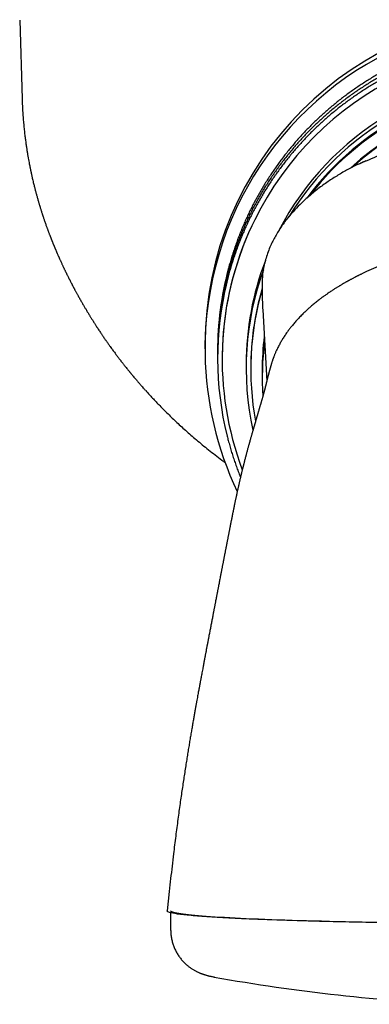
# Model space of a CAD drawing. Header units: millimetres. Extents: x 8 to 785, y 12 to 916.
# Tile 1 of 46: x 304 to 319, y 408 to 451. Entities that reach past the tile are written whole.
import ezdxf

# ---------------------------------------------------------------- set-up
doc = ezdxf.new("R2010")
doc.units = ezdxf.units.MM

msp = doc.modelspace()

# ---------------------------------------------------------------- linework, layer by layer
at = {"color": 7, "linetype": 'Continuous', "lineweight": 30}
for p, q in [((303.532, 451.437), (303.635, 448.004)), ((303.635, 448.004), (303.637, 447.992)), ((317.594, 439.87), (317.615, 439.882)), ((314.156, 438.773), (314.328, 435.654)), ((311.631, 437.258), (311.631, 437.066)), ((312.181, 436.982), (312.181, 436.958)), ((312.181, 436.825), (312.181, 436.801)), ((312.181, 436.668), (312.181, 436.644)), ((312.381, 436.63), (312.381, 436.623)), ((313.431, 436.403), (313.431, 436.228)), ((313.631, 436.228), (313.631, 436.176)), ((314.131, 436.124), (314.131, 435.785)), ((310.069, 413.352), (309.981, 412.498)), ((310.069, 413.352), (310.069, 413.352)), ((310.131, 412.421), (310.131, 411.671)), ((312.035, 409.609), (312.033, 409.609))]:
    msp.add_line(p, q, dxfattribs=at)
at = {"color": 7, "linetype": 'Continuous', "lineweight": 30, "flags": 128}
msp.add_lwpolyline([(318.867, 411.999), (318.497, 412.006), (318.131, 412.013), (317.771, 412.02), (317.417, 412.028), (317.069, 412.036), (316.727, 412.045), (316.391, 412.053), (316.062, 412.062), (315.74, 412.072), (315.425, 412.081), (315.118, 412.091), (314.818, 412.101), (314.525, 412.112), (314.241, 412.123), (313.965, 412.134), (313.697, 412.145), (313.438, 412.156), (313.187, 412.168), (312.945, 412.18), (312.713, 412.192), (312.489, 412.205), (312.275, 412.217), (312.07, 412.23), (311.875, 412.243), (311.69, 412.256), (311.515, 412.269), (311.349, 412.283), (311.194, 412.296), (311.049, 412.31), (310.914, 412.324), (310.79, 412.338), (310.677, 412.352), (310.573, 412.366), (310.481, 412.38), (310.399, 412.395), (310.328, 412.409), (310.268, 412.423), (310.219, 412.438), (310.181, 412.452), (310.153, 412.467), (310.137, 412.482), (310.131, 412.496)], dxfattribs=at)
at = {"color": 7, "linetype": 'Continuous', "lineweight": 30}
for centre, radius, start, end in [((326.131, 437.251), 14.5, 0.0279, 179.9721), ((326.13, 437.062), 14.498, 334.5678, 180.8481), ((326.132, 436.622), 13.751, 28.0873, 179.9665), ((326.131, 436.393), 12.703, 26.0504, 152.5526), ((326.13, 436.219), 12.701, 90.8567, 148.5312), ((326.13, 436.218), 12.502, 90.8581, 143.4432), ((326.131, 436.164), 12.504, 37.4104, 142.5754), ((326.131, 436.146), 12.005, 47.2004, 132.66), ((326.131, 436.111), 12.005, 47.8254, 132.1091), ((326.115, 436.623), 13.734, 154.8675, 200.6184), ((325.027, 426.73), 15.11, 101.9761, 115.653), ((326.117, 436.403), 12.685, 159.0645, 179.9997), ((326.115, 436.982), 13.933, 165.2144, 179.9999), ((326.115, 436.825), 13.933, 165.2144, 179.9999), ((326.116, 436.228), 12.685, 160.164, 192.3742), ((326.115, 436.958), 13.933, 166.157, 180.2726), ((326.115, 436.668), 13.933, 165.2144, 179.9999), ((326.115, 436.801), 13.933, 166.157, 180.2726), ((326.115, 436.644), 13.933, 166.1569, 194.0638), ((326.117, 436.228), 12.485, 163.839, 179.9998), ((326.116, 436.176), 12.485, 163.8189, 190.4921), ((326.117, 436.159), 11.985, 173.0298, 180.0834), ((326.117, 436.124), 11.985, 173.0311, 180), ((326.117, 435.785), 11.985, 172.4955, 183.7775), ((326.115, 437.066), 14.484, 180.8647, 205.4853), ((326.131, 487.914), 79.564, 259.7934, 267.68097)]:
    msp.add_arc(centre, radius, start, end, dxfattribs=at)
for points, knots in [([(339.643, 440.446), (339.633, 440.487), (339.603, 440.604), (339.55, 440.796), (339.483, 441.023), (339.413, 441.249), (339.338, 441.473), (339.26, 441.697), (339.178, 441.919), (339.093, 442.14), (339.003, 442.359), (338.91, 442.576), (338.813, 442.792), (338.713, 443.006), (338.608, 443.219), (338.501, 443.43), (338.389, 443.639), (338.275, 443.846), (338.156, 444.051), (338.035, 444.254), (337.909, 444.455), (337.781, 444.653), (337.649, 444.85), (337.513, 445.044), (337.375, 445.236), (337.233, 445.425), (337.088, 445.613), (336.94, 445.797), (336.789, 445.979), (336.634, 446.159), (336.477, 446.336), (336.317, 446.51), (336.153, 446.681), (335.987, 446.85), (335.818, 447.016), (335.646, 447.178), (335.472, 447.338), (335.295, 447.495), (335.115, 447.649), (334.932, 447.8), (334.747, 447.948), (334.56, 448.092), (334.37, 448.234), (334.178, 448.372), (333.983, 448.507), (333.786, 448.638), (333.587, 448.767), (333.386, 448.891), (333.183, 449.013), (332.977, 449.131), (332.77, 449.245), (332.561, 449.356), (332.35, 449.463), (332.137, 449.567), (331.922, 449.667), (331.706, 449.763), (331.488, 449.856), (331.269, 449.945), (331.048, 450.03), (330.825, 450.112), (330.602, 450.189), (330.377, 450.263), (330.151, 450.334), (329.923, 450.4), (329.695, 450.462), (329.465, 450.521), (329.235, 450.575), (329.004, 450.626), (328.772, 450.673), (328.539, 450.716), (328.305, 450.754), (328.071, 450.789), (327.836, 450.82), (327.601, 450.847), (327.365, 450.87), (327.129, 450.889), (326.893, 450.904), (326.656, 450.915), (326.419, 450.922), (326.183, 450.925), (325.946, 450.923), (325.709, 450.918), (325.472, 450.909), (325.236, 450.896), (325, 450.879), (324.764, 450.858), (324.529, 450.832), (324.294, 450.803), (324.059, 450.77), (323.825, 450.733), (323.592, 450.692), (323.36, 450.647), (323.128, 450.598), (322.897, 450.545), (322.667, 450.488), (322.438, 450.427), (322.21, 450.363), (321.984, 450.294), (321.758, 450.222), (321.534, 450.146), (321.311, 450.066), (321.09, 449.982), (320.87, 449.895), (320.651, 449.804), (320.434, 449.709), (320.219, 449.611), (320.005, 449.508), (319.793, 449.403), (319.583, 449.293), (319.375, 449.181), (319.169, 449.064), (318.965, 448.944), (318.763, 448.821), (318.563, 448.694), (318.365, 448.564), (318.169, 448.431), (317.976, 448.294), (317.785, 448.154), (317.596, 448.011), (317.41, 447.865), (317.227, 447.715), (317.046, 447.562), (316.867, 447.407), (316.692, 447.248), (316.519, 447.087), (316.348, 446.922), (316.181, 446.755), (316.016, 446.584), (315.855, 446.411), (315.696, 446.236), (315.541, 446.057), (315.388, 445.876), (315.238, 445.693), (315.092, 445.507), (314.949, 445.318), (314.809, 445.127), (314.672, 444.934), (314.539, 444.739), (314.409, 444.541), (314.282, 444.341), (314.159, 444.139), (314.039, 443.935), (313.923, 443.729), (313.81, 443.521), (313.7, 443.311), (313.595, 443.099), (313.493, 442.885), (313.394, 442.67), (313.3, 442.453), (313.208, 442.235), (313.121, 442.015), (313.038, 441.793), (312.958, 441.57), (312.882, 441.346), (312.809, 441.121), (312.741, 440.894), (312.686, 440.7), (312.654, 440.581), (312.643, 440.538)], [0, 0, 0, 0, 0.003412, 0.00986, 0.016307, 0.022755, 0.029203, 0.035651, 0.042098, 0.048546, 0.054994, 0.061442, 0.067889, 0.074337, 0.080785, 0.087233, 0.093681, 0.100128, 0.106576, 0.113024, 0.119472, 0.12592, 0.132367, 0.138815, 0.145263, 0.151711, 0.158159, 0.164606, 0.171054, 0.177502, 0.18395, 0.190398, 0.196845, 0.203293, 0.209741, 0.216189, 0.222637, 0.229085, 0.235533, 0.24198, 0.248428, 0.254876, 0.261324, 0.267772, 0.27422, 0.280668, 0.287115, 0.293563, 0.300011, 0.306459, 0.312907, 0.319355, 0.325803, 0.332251, 0.338699, 0.345147, 0.351594, 0.358042, 0.36449, 0.370938, 0.377386, 0.383834, 0.390282, 0.39673, 0.403178, 0.409626, 0.416074, 0.422522, 0.428969, 0.435417, 0.441865, 0.448313, 0.454761, 0.461209, 0.467657, 0.474105, 0.480553, 0.487001, 0.493449, 0.499897, 0.506345, 0.512793, 0.519241, 0.525689, 0.532137, 0.538585, 0.545032, 0.55148, 0.557928, 0.564376, 0.570824, 0.577272, 0.58372, 0.590168, 0.596616, 0.603064, 0.609512, 0.61596, 0.622408, 0.628856, 0.635304, 0.641751, 0.648199, 0.654647, 0.661095, 0.667543, 0.673991, 0.680439, 0.686887, 0.693335, 0.699783, 0.706231, 0.712678, 0.719126, 0.725574, 0.732022, 0.73847, 0.744918, 0.751366, 0.757814, 0.764261, 0.770709, 0.777157, 0.783605, 0.790053, 0.796501, 0.802949, 0.809396, 0.815844, 0.822292, 0.82874, 0.835188, 0.841636, 0.848083, 0.854531, 0.860979, 0.867427, 0.873875, 0.880323, 0.88677, 0.893218, 0.899666, 0.906114, 0.912562, 0.919009, 0.925457, 0.931905, 0.938353, 0.9448, 0.951248, 0.957696, 0.964144, 0.970592, 0.977039, 0.983487, 0.989935, 0.996383, 1, 1, 1, 1]), ([(339.643, 440.289), (339.633, 440.33), (339.603, 440.446), (339.55, 440.639), (339.483, 440.866), (339.413, 441.092), (339.338, 441.316), (339.26, 441.54), (339.178, 441.762), (339.093, 441.982), (339.003, 442.202), (338.91, 442.419), (338.813, 442.635), (338.713, 442.849), (338.608, 443.062), (338.501, 443.273), (338.389, 443.482), (338.275, 443.689), (338.156, 443.894), (338.035, 444.097), (337.909, 444.297), (337.781, 444.496), (337.649, 444.693), (337.513, 444.887), (337.375, 445.079), (337.233, 445.268), (337.088, 445.456), (336.94, 445.64), (336.789, 445.822), (336.634, 446.002), (336.477, 446.179), (336.317, 446.353), (336.153, 446.524), (335.987, 446.693), (335.818, 446.859), (335.646, 447.021), (335.472, 447.181), (335.295, 447.338), (335.115, 447.492), (334.932, 447.643), (334.747, 447.791), (334.56, 447.935), (334.37, 448.077), (334.178, 448.215), (333.983, 448.35), (333.786, 448.481), (333.587, 448.609), (333.386, 448.734), (333.183, 448.856), (332.977, 448.973), (332.77, 449.088), (332.561, 449.199), (332.35, 449.306), (332.137, 449.41), (331.922, 449.51), (331.706, 449.606), (331.488, 449.699), (331.269, 449.788), (331.048, 449.873), (330.825, 449.955), (330.602, 450.032), (330.377, 450.106), (330.151, 450.176), (329.923, 450.243), (329.695, 450.305), (329.465, 450.364), (329.235, 450.418), (329.004, 450.469), (328.772, 450.516), (328.539, 450.559), (328.305, 450.597), (328.071, 450.632), (327.836, 450.663), (327.601, 450.69), (327.365, 450.713), (327.129, 450.732), (326.893, 450.747), (326.656, 450.758), (326.419, 450.765), (326.183, 450.768), (325.946, 450.766), (325.709, 450.761), (325.472, 450.752), (325.236, 450.739), (325, 450.722), (324.764, 450.701), (324.529, 450.675), (324.294, 450.646), (324.059, 450.613), (323.825, 450.576), (323.592, 450.535), (323.36, 450.49), (323.128, 450.441), (322.897, 450.388), (322.667, 450.331), (322.438, 450.27), (322.21, 450.206), (321.984, 450.137), (321.758, 450.065), (321.534, 449.989), (321.311, 449.909), (321.09, 449.825), (320.87, 449.738), (320.651, 449.647), (320.434, 449.552), (320.219, 449.453), (320.005, 449.351), (319.793, 449.246), (319.583, 449.136), (319.375, 449.023), (319.169, 448.907), (318.965, 448.787), (318.763, 448.664), (318.563, 448.537), (318.365, 448.407), (318.169, 448.274), (317.976, 448.137), (317.785, 447.997), (317.596, 447.854), (317.41, 447.707), (317.227, 447.558), (317.046, 447.405), (316.867, 447.25), (316.692, 447.091), (316.519, 446.929), (316.348, 446.765), (316.181, 446.598), (316.016, 446.427), (315.855, 446.254), (315.696, 446.079), (315.541, 445.9), (315.388, 445.719), (315.238, 445.536), (315.092, 445.35), (314.949, 445.161), (314.809, 444.97), (314.672, 444.777), (314.539, 444.582), (314.409, 444.384), (314.282, 444.184), (314.159, 443.982), (314.039, 443.778), (313.923, 443.572), (313.81, 443.363), (313.7, 443.154), (313.595, 442.942), (313.493, 442.728), (313.394, 442.513), (313.3, 442.296), (313.208, 442.078), (313.121, 441.858), (313.038, 441.636), (312.958, 441.413), (312.882, 441.189), (312.809, 440.964), (312.741, 440.737), (312.686, 440.543), (312.654, 440.424), (312.643, 440.381)], [0, 0, 0, 0, 0.003412, 0.00986, 0.016307, 0.022755, 0.029203, 0.035651, 0.042098, 0.048546, 0.054994, 0.061442, 0.067889, 0.074337, 0.080785, 0.087233, 0.093681, 0.100128, 0.106576, 0.113024, 0.119472, 0.12592, 0.132367, 0.138815, 0.145263, 0.151711, 0.158159, 0.164606, 0.171054, 0.177502, 0.18395, 0.190398, 0.196845, 0.203293, 0.209741, 0.216189, 0.222637, 0.229085, 0.235533, 0.24198, 0.248428, 0.254876, 0.261324, 0.267772, 0.27422, 0.280668, 0.287115, 0.293563, 0.300011, 0.306459, 0.312907, 0.319355, 0.325803, 0.332251, 0.338699, 0.345147, 0.351594, 0.358042, 0.36449, 0.370938, 0.377386, 0.383834, 0.390282, 0.39673, 0.403178, 0.409626, 0.416074, 0.422522, 0.428969, 0.435417, 0.441865, 0.448313, 0.454761, 0.461209, 0.467657, 0.474105, 0.480553, 0.487001, 0.493449, 0.499897, 0.506345, 0.512793, 0.519241, 0.525689, 0.532137, 0.538585, 0.545032, 0.55148, 0.557928, 0.564376, 0.570824, 0.577272, 0.58372, 0.590168, 0.596616, 0.603064, 0.609512, 0.61596, 0.622408, 0.628856, 0.635304, 0.641751, 0.648199, 0.654647, 0.661095, 0.667543, 0.673991, 0.680439, 0.686887, 0.693335, 0.699783, 0.706231, 0.712678, 0.719126, 0.725574, 0.732022, 0.73847, 0.744918, 0.751366, 0.757814, 0.764261, 0.770709, 0.777157, 0.783605, 0.790053, 0.796501, 0.802949, 0.809396, 0.815844, 0.822292, 0.82874, 0.835188, 0.841636, 0.848083, 0.854531, 0.860979, 0.867427, 0.873875, 0.880323, 0.88677, 0.893218, 0.899666, 0.906114, 0.912562, 0.919009, 0.925457, 0.931905, 0.938353, 0.9448, 0.951248, 0.957696, 0.964144, 0.970592, 0.977039, 0.983487, 0.989935, 0.996383, 1, 1, 1, 1]), ([(339.643, 440.132), (339.633, 440.173), (339.603, 440.289), (339.55, 440.482), (339.483, 440.709), (339.413, 440.935), (339.338, 441.159), (339.26, 441.383), (339.178, 441.605), (339.093, 441.825), (339.003, 442.045), (338.91, 442.262), (338.813, 442.478), (338.713, 442.692), (338.608, 442.905), (338.501, 443.116), (338.389, 443.325), (338.275, 443.532), (338.156, 443.737), (338.035, 443.94), (337.909, 444.14), (337.781, 444.339), (337.649, 444.536), (337.513, 444.73), (337.375, 444.922), (337.233, 445.111), (337.088, 445.298), (336.94, 445.483), (336.789, 445.665), (336.634, 445.845), (336.477, 446.022), (336.317, 446.196), (336.153, 446.367), (335.987, 446.536), (335.818, 446.701), (335.646, 446.864), (335.472, 447.024), (335.295, 447.181), (335.115, 447.335), (334.932, 447.486), (334.747, 447.634), (334.56, 447.778), (334.37, 447.92), (334.178, 448.058), (333.983, 448.193), (333.786, 448.324), (333.587, 448.452), (333.386, 448.577), (333.183, 448.699), (332.977, 448.816), (332.77, 448.931), (332.561, 449.042), (332.35, 449.149), (332.137, 449.253), (331.922, 449.353), (331.706, 449.449), (331.488, 449.542), (331.269, 449.631), (331.048, 449.716), (330.825, 449.798), (330.602, 449.875), (330.377, 449.949), (330.151, 450.019), (329.923, 450.086), (329.695, 450.148), (329.465, 450.207), (329.235, 450.261), (329.004, 450.312), (328.772, 450.359), (328.539, 450.401), (328.305, 450.44), (328.071, 450.475), (327.836, 450.506), (327.601, 450.533), (327.365, 450.556), (327.129, 450.575), (326.893, 450.59), (326.656, 450.601), (326.419, 450.608), (326.183, 450.611), (325.946, 450.609), (325.709, 450.604), (325.472, 450.595), (325.236, 450.582), (325, 450.565), (324.764, 450.543), (324.529, 450.518), (324.294, 450.489), (324.059, 450.456), (323.825, 450.419), (323.592, 450.378), (323.36, 450.333), (323.128, 450.284), (322.897, 450.231), (322.667, 450.174), (322.438, 450.113), (322.21, 450.049), (321.984, 449.98), (321.758, 449.908), (321.534, 449.832), (321.311, 449.752), (321.09, 449.668), (320.87, 449.581), (320.651, 449.49), (320.434, 449.395), (320.219, 449.296), (320.005, 449.194), (319.793, 449.089), (319.583, 448.979), (319.375, 448.866), (319.169, 448.75), (318.965, 448.63), (318.763, 448.507), (318.563, 448.38), (318.365, 448.25), (318.169, 448.117), (317.976, 447.98), (317.785, 447.84), (317.596, 447.697), (317.41, 447.55), (317.227, 447.401), (317.046, 447.248), (316.867, 447.093), (316.692, 446.934), (316.519, 446.772), (316.348, 446.608), (316.181, 446.44), (316.016, 446.27), (315.855, 446.097), (315.696, 445.922), (315.541, 445.743), (315.388, 445.562), (315.238, 445.379), (315.092, 445.193), (314.949, 445.004), (314.809, 444.813), (314.672, 444.62), (314.539, 444.425), (314.409, 444.227), (314.282, 444.027), (314.159, 443.825), (314.039, 443.621), (313.923, 443.415), (313.81, 443.206), (313.7, 442.996), (313.595, 442.785), (313.493, 442.571), (313.394, 442.356), (313.3, 442.139), (313.208, 441.921), (313.121, 441.701), (313.038, 441.479), (312.958, 441.256), (312.882, 441.032), (312.809, 440.807), (312.741, 440.58), (312.686, 440.386), (312.654, 440.267), (312.643, 440.224)], [0, 0, 0, 0, 0.003412, 0.00986, 0.016307, 0.022755, 0.029203, 0.035651, 0.042098, 0.048546, 0.054994, 0.061442, 0.067889, 0.074337, 0.080785, 0.087233, 0.093681, 0.100128, 0.106576, 0.113024, 0.119472, 0.12592, 0.132367, 0.138815, 0.145263, 0.151711, 0.158159, 0.164606, 0.171054, 0.177502, 0.18395, 0.190398, 0.196845, 0.203293, 0.209741, 0.216189, 0.222637, 0.229085, 0.235533, 0.24198, 0.248428, 0.254876, 0.261324, 0.267772, 0.27422, 0.280668, 0.287115, 0.293563, 0.300011, 0.306459, 0.312907, 0.319355, 0.325803, 0.332251, 0.338699, 0.345147, 0.351594, 0.358042, 0.36449, 0.370938, 0.377386, 0.383834, 0.390282, 0.39673, 0.403178, 0.409626, 0.416074, 0.422522, 0.428969, 0.435417, 0.441865, 0.448313, 0.454761, 0.461209, 0.467657, 0.474105, 0.480553, 0.487001, 0.493449, 0.499897, 0.506345, 0.512793, 0.519241, 0.525689, 0.532137, 0.538585, 0.545032, 0.55148, 0.557928, 0.564376, 0.570824, 0.577272, 0.58372, 0.590168, 0.596616, 0.603064, 0.609512, 0.61596, 0.622408, 0.628856, 0.635304, 0.641751, 0.648199, 0.654647, 0.661095, 0.667543, 0.673991, 0.680439, 0.686887, 0.693335, 0.699783, 0.706231, 0.712678, 0.719126, 0.725574, 0.732022, 0.73847, 0.744918, 0.751366, 0.757814, 0.764261, 0.770709, 0.777157, 0.783605, 0.790053, 0.796501, 0.802949, 0.809396, 0.815844, 0.822292, 0.82874, 0.835188, 0.841636, 0.848083, 0.854531, 0.860979, 0.867427, 0.873875, 0.880323, 0.88677, 0.893218, 0.899666, 0.906114, 0.912562, 0.919009, 0.925457, 0.931905, 0.938353, 0.9448, 0.951248, 0.957696, 0.964144, 0.970592, 0.977039, 0.983487, 0.989935, 0.996383, 1, 1, 1, 1]), ([(303.636, 447.994), (303.64, 447.894), (303.647, 447.699), (303.663, 447.414), (303.683, 447.145), (303.705, 446.889), (303.729, 446.649), (303.754, 446.428), (303.78, 446.225), (303.805, 446.04), (303.83, 445.868), (303.855, 445.709), (303.88, 445.558), (303.905, 445.416), (303.929, 445.284), (303.95, 445.17), (303.969, 445.072), (303.985, 444.993), (303.997, 444.933), (304.006, 444.889), (304.013, 444.857), (304.018, 444.832), (304.023, 444.812), (304.028, 444.789), (304.034, 444.76), (304.042, 444.721), (304.053, 444.67), (304.068, 444.607), (304.085, 444.529), (304.106, 444.441), (304.127, 444.351), (304.148, 444.265), (304.168, 444.184), (304.187, 444.109), (304.205, 444.038), (304.224, 443.967), (304.242, 443.896), (304.261, 443.826), (304.28, 443.759), (304.298, 443.692), (304.319, 443.619), (304.339, 443.551), (304.357, 443.489), (304.371, 443.438), (304.384, 443.395), (304.395, 443.358), (304.407, 443.32), (304.422, 443.27), (304.44, 443.211), (304.46, 443.147), (304.48, 443.084), (304.499, 443.023), (304.517, 442.967), (304.533, 442.919), (304.547, 442.878), (304.561, 442.836), (304.577, 442.787), (304.596, 442.73), (304.619, 442.664), (304.643, 442.593), (304.669, 442.52), (304.692, 442.454), (304.713, 442.396), (304.731, 442.345), (304.749, 442.298), (304.765, 442.254), (304.782, 442.209), (304.799, 442.164), (304.817, 442.116), (304.835, 442.068), (304.851, 442.026), (304.864, 441.992), (304.874, 441.968), (304.882, 441.946), (304.892, 441.921), (304.904, 441.89), (304.917, 441.855), (304.931, 441.822), (304.943, 441.79), (304.955, 441.76), (304.968, 441.728), (304.981, 441.697), (304.992, 441.67), (305.001, 441.648), (305.01, 441.626), (305.021, 441.6), (305.033, 441.569), (305.045, 441.539), (305.056, 441.514), (305.066, 441.489), (305.078, 441.462), (305.091, 441.431), (305.105, 441.397), (305.119, 441.365), (305.131, 441.336), (305.142, 441.31), (305.154, 441.282), (305.168, 441.25), (305.186, 441.21), (305.204, 441.168), (305.222, 441.127), (305.237, 441.093), (305.253, 441.058), (305.27, 441.019), (305.289, 440.976), (305.314, 440.922), (305.341, 440.863), (305.367, 440.805), (305.39, 440.754), (305.412, 440.707), (305.433, 440.664), (305.452, 440.623), (305.471, 440.582), (305.493, 440.538), (305.515, 440.492), (305.535, 440.449), (305.554, 440.41), (305.572, 440.374), (305.59, 440.336), (305.611, 440.295), (305.634, 440.248), (305.658, 440.199), (305.681, 440.153), (305.7, 440.116), (305.717, 440.083), (305.732, 440.053), (305.75, 440.019), (305.77, 439.98), (305.789, 439.942), (305.806, 439.91), (305.82, 439.883), (305.834, 439.855), (305.851, 439.823), (305.87, 439.787), (305.888, 439.754), (305.903, 439.725), (305.916, 439.701), (305.928, 439.679), (305.942, 439.652), (305.96, 439.618), (305.983, 439.577), (306.005, 439.536), (306.03, 439.49), (306.058, 439.439), (306.091, 439.38), (306.128, 439.314), (306.167, 439.245), (306.206, 439.175), (306.244, 439.11), (306.28, 439.047), (306.315, 438.986), (306.349, 438.928), (306.383, 438.87), (306.416, 438.814), (306.451, 438.755), (306.485, 438.698), (306.518, 438.643), (306.547, 438.597), (306.571, 438.557), (306.593, 438.521), (306.616, 438.482), (306.645, 438.437), (306.676, 438.386), (306.708, 438.335), (306.737, 438.289), (306.763, 438.247), (306.788, 438.208), (306.814, 438.167), (306.843, 438.122), (306.877, 438.068), (306.919, 438.003), (306.966, 437.932), (307.014, 437.859), (307.059, 437.791), (307.1, 437.73), (307.137, 437.674), (307.175, 437.618), (307.215, 437.559), (307.255, 437.501), (307.292, 437.448), (307.328, 437.397), (307.364, 437.344), (307.403, 437.29), (307.442, 437.234), (307.49, 437.168), (307.541, 437.097), (307.594, 437.025), (307.645, 436.955), (307.693, 436.89), (307.738, 436.829), (307.779, 436.774), (307.821, 436.719), (307.862, 436.665), (307.9, 436.616), (307.932, 436.574), (307.958, 436.54), (307.983, 436.509), (308.008, 436.475), (308.037, 436.438), (308.072, 436.394), (308.113, 436.342), (308.16, 436.282), (308.205, 436.226), (308.245, 436.176), (308.279, 436.134), (308.31, 436.096), (308.336, 436.065), (308.355, 436.042), (308.37, 436.022), (308.387, 436.002), (308.408, 435.977), (308.433, 435.946), (308.463, 435.911), (308.503, 435.863), (308.551, 435.805), (308.605, 435.741), (308.655, 435.683), (308.7, 435.63), (308.742, 435.582), (308.782, 435.535), (308.828, 435.483), (308.861, 435.445), (308.878, 435.426)], [0, 0, 0, 0, 0.019244, 0.037562, 0.054949, 0.071399, 0.086907, 0.101469, 0.11433, 0.126343, 0.137507, 0.14782, 0.157281, 0.166995, 0.175605, 0.183109, 0.189507, 0.194797, 0.198528, 0.201406, 0.203429, 0.204877, 0.206253, 0.207482, 0.209393, 0.212017, 0.215354, 0.219405, 0.22477, 0.230953, 0.237058, 0.242823, 0.248246, 0.253329, 0.25807, 0.262471, 0.267811, 0.272549, 0.276906, 0.281563, 0.286568, 0.291924, 0.295728, 0.299436, 0.302424, 0.304663, 0.307051, 0.310505, 0.315015, 0.319579, 0.324002, 0.328285, 0.332416, 0.335907, 0.338499, 0.341308, 0.344824, 0.349031, 0.35375, 0.35905, 0.364701, 0.36962, 0.37376, 0.377507, 0.380937, 0.384507, 0.387475, 0.390951, 0.394922, 0.398425, 0.402147, 0.404643, 0.406477, 0.407858, 0.409811, 0.412456, 0.41518, 0.418052, 0.420583, 0.422868, 0.42539, 0.428442, 0.430532, 0.432174, 0.433797, 0.436047, 0.43881, 0.441489, 0.443423, 0.445386, 0.447671, 0.450313, 0.453342, 0.456151, 0.458566, 0.460697, 0.463037, 0.465735, 0.46903, 0.473379, 0.476637, 0.479508, 0.482428, 0.48571, 0.489475, 0.493827, 0.49973, 0.504746, 0.508915, 0.512837, 0.516958, 0.51998, 0.523506, 0.527432, 0.53147, 0.535199, 0.538305, 0.541371, 0.544465, 0.547754, 0.55185, 0.556159, 0.560024, 0.563156, 0.565555, 0.568021, 0.570731, 0.574254, 0.577803, 0.580372, 0.582606, 0.584635, 0.587511, 0.59102, 0.594025, 0.596421, 0.598454, 0.600407, 0.602295, 0.605683, 0.609525, 0.613416, 0.617036, 0.621999, 0.627539, 0.633701, 0.6404, 0.647057, 0.653258, 0.65907, 0.664912, 0.670497, 0.675721, 0.681172, 0.686573, 0.692213, 0.697355, 0.701964, 0.705329, 0.708516, 0.711959, 0.716128, 0.721113, 0.725975, 0.73021, 0.733822, 0.737311, 0.741023, 0.744774, 0.749657, 0.755459, 0.762294, 0.768736, 0.774809, 0.780263, 0.784826, 0.789421, 0.794866, 0.800318, 0.804734, 0.808908, 0.813938, 0.818746, 0.823616, 0.82906, 0.836804, 0.84314, 0.849288, 0.856383, 0.861467, 0.866632, 0.871875, 0.877193, 0.88208, 0.886124, 0.889175, 0.892002, 0.895219, 0.898823, 0.902807, 0.908048, 0.913881, 0.920293, 0.924338, 0.928575, 0.932543, 0.935607, 0.93781, 0.939392, 0.941414, 0.943963, 0.947032, 0.950616, 0.954708, 0.961701, 0.96824, 0.974245, 0.979728, 0.9847, 0.989356, 0.994427, 1, 1, 1, 1]), ([(318.324, 445.141), (318.942, 445.41), (320.176, 445.949), (322.136, 446.439), (324.125, 446.736), (326.133, 446.831), (328.14, 446.736), (330.129, 446.438), (332.09, 445.948), (333.324, 445.409), (333.942, 445.139)], [0, 0, 0, 0, 0.125518, 0.250556, 0.375314, 0.499962, 0.624615, 0.749387, 0.874448, 1, 1, 1, 1]), ([(318.324, 445.141), (318.175, 445.066), (317.875, 444.917), (317.439, 444.663), (317.001, 444.382), (316.568, 444.071), (316.16, 443.736), (315.799, 443.401), (315.517, 443.107), (315.299, 442.855), (315.129, 442.639), (314.974, 442.424), (314.833, 442.21), (314.707, 441.998), (314.595, 441.789), (314.488, 441.562), (314.387, 441.313), (314.295, 441.04), (314.209, 440.712), (314.14, 440.326), (314.13, 440.035), (314.125, 439.888)], [0, 0, 0, 0, 0.070339, 0.141519, 0.213526, 0.290666, 0.36715, 0.436588, 0.498849, 0.538594, 0.576968, 0.613991, 0.649689, 0.6841, 0.717266, 0.749241, 0.78968, 0.830523, 0.871882, 0.935088, 1, 1, 1, 1]), ([(318.324, 445.141), (318.378, 445.167), (318.493, 445.223), (318.609, 445.276), (318.671, 445.303)], [0, 0, 0, 0, 0.468241, 1, 1, 1, 1]), ([(318.505, 440.36), (318.493, 440.353), (318.464, 440.34), (318.42, 440.318), (318.377, 440.297), (318.339, 440.278), (318.304, 440.26), (318.275, 440.245), (318.244, 440.229), (318.213, 440.213), (318.179, 440.196), (318.139, 440.175), (318.093, 440.15), (318.043, 440.124), (317.996, 440.098), (317.956, 440.077), (317.925, 440.059), (317.902, 440.047), (317.886, 440.038), (317.87, 440.029), (317.85, 440.018), (317.823, 440.003), (317.785, 439.981), (317.737, 439.953), (317.678, 439.92), (317.636, 439.895), (317.613, 439.881)], [0, 0, 0, 0, 0.04853, 0.107689, 0.156657, 0.195813, 0.227307, 0.256976, 0.285428, 0.322781, 0.361625, 0.407062, 0.459154, 0.520829, 0.575964, 0.624508, 0.668208, 0.684667, 0.700596, 0.716039, 0.734717, 0.760617, 0.803231, 0.857288, 0.922854, 1, 1, 1, 1]), ([(314.125, 439.888), (314.125, 439.798), (314.126, 439.616), (314.132, 439.338), (314.141, 439.056), (314.151, 438.867), (314.156, 438.773)], [0, 0, 0, 0, 0.244919, 0.495113, 0.750549, 1, 1, 1, 1]), ([(317.593, 439.87), (317.58, 439.862), (317.554, 439.846), (317.509, 439.819), (317.456, 439.787), (317.399, 439.752), (317.349, 439.721), (317.301, 439.691), (317.258, 439.663), (317.211, 439.632), (317.155, 439.596), (317.09, 439.552), (317.026, 439.509), (316.966, 439.467), (316.91, 439.428), (316.856, 439.39), (316.807, 439.355), (316.765, 439.324), (316.727, 439.296), (316.688, 439.267), (316.64, 439.231), (316.58, 439.185), (316.509, 439.129), (316.436, 439.07), (316.363, 439.01), (316.295, 438.953), (316.231, 438.897), (316.169, 438.843), (316.111, 438.79), (316.051, 438.735), (315.985, 438.673), (315.911, 438.602), (315.836, 438.527), (315.766, 438.455), (315.701, 438.385), (315.636, 438.314), (315.572, 438.243), (315.51, 438.17), (315.451, 438.1), (315.398, 438.034), (315.352, 437.974), (315.314, 437.925), (315.285, 437.887), (315.261, 437.854), (315.233, 437.815), (315.193, 437.759), (315.145, 437.689), (315.095, 437.614), (315.049, 437.541), (315.006, 437.471), (314.965, 437.401), (314.924, 437.33), (314.882, 437.253), (314.84, 437.174), (314.8, 437.095), (314.765, 437.021), (314.734, 436.954), (314.709, 436.896), (314.686, 436.842), (314.665, 436.79), (314.645, 436.739), (314.629, 436.697), (314.618, 436.668), (314.611, 436.648), (314.603, 436.627), (314.594, 436.601), (314.583, 436.57), (314.571, 436.534), (314.557, 436.492), (314.548, 436.462), (314.543, 436.446)], [0, 0, 0, 0, 0.013282, 0.02454, 0.038737, 0.052231, 0.066019, 0.078317, 0.089165, 0.09922, 0.114468, 0.130725, 0.148534, 0.161694, 0.176165, 0.190189, 0.202264, 0.212551, 0.222057, 0.231238, 0.241835, 0.258754, 0.277082, 0.296452, 0.315477, 0.333147, 0.349844, 0.365844, 0.381758, 0.396471, 0.413949, 0.435451, 0.45655, 0.476512, 0.495422, 0.513566, 0.533286, 0.552063, 0.569912, 0.586819, 0.601645, 0.613806, 0.623304, 0.629487, 0.637982, 0.651497, 0.6695, 0.687519, 0.704532, 0.720539, 0.735542, 0.752113, 0.769253, 0.786991, 0.805186, 0.821829, 0.83642, 0.850261, 0.862163, 0.874501, 0.88795, 0.901572, 0.907605, 0.913405, 0.921273, 0.931753, 0.94486, 0.960601, 0.978981, 1, 1, 1, 1]), ([(314.543, 436.446), (314.541, 436.439), (314.537, 436.426), (314.53, 436.406), (314.525, 436.387), (314.52, 436.371), (314.515, 436.356), (314.512, 436.344), (314.507, 436.328), (314.501, 436.307), (314.494, 436.283), (314.488, 436.263), (314.484, 436.247), (314.479, 436.23), (314.473, 436.211), (314.468, 436.191), (314.462, 436.17), (314.456, 436.15), (314.451, 436.13), (314.445, 436.109), (314.439, 436.088), (314.434, 436.067), (314.427, 436.043), (314.422, 436.022), (314.417, 436.005), (314.414, 435.992), (314.41, 435.98), (314.407, 435.965), (314.403, 435.95), (314.399, 435.934), (314.395, 435.921), (314.393, 435.912), (314.391, 435.904), (314.388, 435.895), (314.385, 435.882), (314.381, 435.867), (314.377, 435.848), (314.371, 435.826), (314.367, 435.81), (314.365, 435.801)], [0, 0, 0, 0, 0.046341, 0.087857, 0.124549, 0.156416, 0.183458, 0.205674, 0.223878, 0.273212, 0.322804, 0.350906, 0.377648, 0.404969, 0.436618, 0.471429, 0.50444, 0.53499, 0.566133, 0.597542, 0.627316, 0.656629, 0.690672, 0.727508, 0.745153, 0.760604, 0.777386, 0.796375, 0.817574, 0.839062, 0.856296, 0.866534, 0.87421, 0.884981, 0.902355, 0.920641, 0.943009, 0.96946, 1, 1, 1, 1]), ([(314.365, 435.801), (314.363, 435.794), (314.359, 435.78), (314.355, 435.761), (314.351, 435.745), (314.348, 435.734), (314.346, 435.725), (314.344, 435.718), (314.342, 435.711), (314.34, 435.702), (314.337, 435.69), (314.334, 435.677), (314.331, 435.665), (314.329, 435.655), (314.327, 435.647), (314.325, 435.639), (314.323, 435.63), (314.32, 435.62), (314.317, 435.607), (314.314, 435.594), (314.311, 435.582), (314.309, 435.572), (314.307, 435.564), (314.305, 435.556), (314.303, 435.548), (314.3, 435.537), (314.297, 435.523), (314.293, 435.506), (314.288, 435.489), (314.284, 435.472), (314.281, 435.457), (314.277, 435.442), (314.273, 435.427), (314.269, 435.412), (314.265, 435.395), (314.261, 435.377), (314.256, 435.359), (314.251, 435.341), (314.247, 435.325), (314.243, 435.307), (314.237, 435.286), (314.231, 435.261), (314.224, 435.235), (314.217, 435.209), (314.21, 435.183), (314.203, 435.155), (314.194, 435.123), (314.185, 435.09), (314.175, 435.056), (314.166, 435.023), (314.158, 434.992), (314.149, 434.961), (314.139, 434.926), (314.129, 434.891), (314.12, 434.86), (314.112, 434.831), (314.102, 434.798), (314.094, 434.769), (314.088, 434.747), (314.084, 434.735), (314.081, 434.724), (314.078, 434.714), (314.075, 434.705), (314.072, 434.693), (314.068, 434.679), (314.064, 434.666), (314.061, 434.654), (314.057, 434.643), (314.051, 434.621), (314.042, 434.59), (314.031, 434.553), (314.02, 434.516), (314.009, 434.477), (313.997, 434.436), (313.984, 434.392), (313.973, 434.353), (313.962, 434.316), (313.952, 434.283), (313.942, 434.25), (313.933, 434.217), (313.924, 434.188), (313.917, 434.161), (313.91, 434.14), (313.904, 434.117), (313.897, 434.093), (313.89, 434.07), (313.882, 434.042), (313.873, 434.01), (313.863, 433.977), (313.855, 433.947), (313.847, 433.923), (313.842, 433.903), (313.837, 433.888), (313.832, 433.869), (313.826, 433.848), (313.82, 433.828), (313.815, 433.809), (313.809, 433.79), (313.803, 433.769), (313.796, 433.746), (313.79, 433.726), (313.784, 433.705), (313.778, 433.685), (313.773, 433.667), (313.769, 433.652), (313.765, 433.639), (313.761, 433.625), (313.757, 433.609), (313.751, 433.591), (313.745, 433.571), (313.739, 433.548), (313.73, 433.518), (313.72, 433.483), (313.709, 433.444), (313.697, 433.405), (313.686, 433.366), (313.674, 433.324), (313.661, 433.279), (313.645, 433.222), (313.627, 433.161), (313.612, 433.106), (313.599, 433.06), (313.589, 433.028), (313.582, 433), (313.574, 432.974), (313.566, 432.944), (313.556, 432.909), (313.544, 432.866), (313.53, 432.816), (313.514, 432.758), (313.497, 432.694), (313.478, 432.626), (313.461, 432.56), (313.445, 432.5), (313.431, 432.449), (313.42, 432.407), (313.41, 432.371), (313.4, 432.331), (313.388, 432.285), (313.372, 432.225), (313.355, 432.159), (313.338, 432.093), (313.325, 432.039), (313.314, 431.996), (313.304, 431.957), (313.294, 431.918), (313.284, 431.876), (313.273, 431.83), (313.26, 431.779), (313.246, 431.724), (313.234, 431.672), (313.222, 431.624), (313.212, 431.583), (313.203, 431.544), (313.195, 431.508), (313.186, 431.471), (313.176, 431.429), (313.165, 431.383), (313.154, 431.337), (313.144, 431.293), (313.135, 431.253), (313.125, 431.21), (313.115, 431.165), (313.104, 431.119), (313.094, 431.074), (313.083, 431.024), (313.069, 430.963), (313.053, 430.891), (313.036, 430.813), (313.019, 430.734), (313.003, 430.659), (312.988, 430.589), (312.974, 430.525), (312.962, 430.469), (312.952, 430.418), (312.942, 430.369), (312.931, 430.319), (312.922, 430.273), (312.914, 430.234), (312.907, 430.202), (312.9, 430.166), (312.891, 430.122), (312.88, 430.066), (312.866, 429.997), (312.855, 429.946), (312.85, 429.918)], [0, 0, 0, 0, 0.0067057, 0.012314, 0.0168245, 0.0201546, 0.0224477, 0.0242984, 0.0266332, 0.0294632, 0.0327668, 0.0376171, 0.0415491, 0.0446274, 0.0472452, 0.0499038, 0.0526465, 0.0561616, 0.0606888, 0.0657574, 0.0699728, 0.0732462, 0.076106, 0.0789338, 0.0817767, 0.0849416, 0.0906613, 0.0969847, 0.1034893, 0.1096477, 0.1151904, 0.1207404, 0.1262946, 0.1319185, 0.138104, 0.1448946, 0.1522235, 0.1591313, 0.1651363, 0.1702488, 0.1786822, 0.1881315, 0.1977524, 0.2067027, 0.2146823, 0.2238709, 0.2346494, 0.2448525, 0.2548008, 0.2638601, 0.2718393, 0.2787523, 0.2883925, 0.2971593, 0.3043479, 0.3099316, 0.3176787, 0.3258518, 0.3290078, 0.3316286, 0.3338587, 0.3358533, 0.3376442, 0.3400879, 0.343326, 0.3462719, 0.3482287, 0.350325, 0.3530261, 0.3614269, 0.3689461, 0.3755457, 0.3824325, 0.3907338, 0.3978274, 0.4061768, 0.4111013, 0.4174177, 0.4230665, 0.4275896, 0.4343558, 0.4376536, 0.440965, 0.4452215, 0.4494802, 0.4530311, 0.4569832, 0.4637117, 0.469045, 0.4739052, 0.4789823, 0.4815351, 0.4839596, 0.4869718, 0.4908785, 0.4948165, 0.4972146, 0.5002157, 0.5042679, 0.5081642, 0.5113963, 0.5146739, 0.5184912, 0.521647, 0.5236789, 0.5257968, 0.5280182, 0.5305712, 0.5336866, 0.5373348, 0.5403607, 0.5449004, 0.5515161, 0.5571291, 0.5631101, 0.5695214, 0.5747831, 0.5821706, 0.5900228, 0.598907, 0.6079311, 0.6132891, 0.6179006, 0.6215204, 0.6248901, 0.6285722, 0.6337118, 0.6393784, 0.6459992, 0.6537615, 0.66265, 0.6716486, 0.6804444, 0.6883836, 0.695211, 0.7000258, 0.7045424, 0.7091411, 0.7149504, 0.7220485, 0.7316982, 0.7399417, 0.7467678, 0.7514221, 0.7561467, 0.7609744, 0.765907, 0.7714258, 0.7779011, 0.7848131, 0.791458, 0.7970375, 0.8019714, 0.8065366, 0.8109892, 0.8150668, 0.8200618, 0.8259256, 0.8316751, 0.8369193, 0.8416588, 0.8458943, 0.8524626, 0.8576573, 0.8622928, 0.8683481, 0.8755044, 0.8840315, 0.8941299, 0.9030067, 0.9119167, 0.9205156, 0.9280179, 0.9345092, 0.9403683, 0.945954, 0.9519504, 0.9583856, 0.962116, 0.9659216, 0.9698446, 0.9749355, 0.9816537, 0.9900054, 1, 1, 1, 1]), ([(309.039, 435.245), (309.007, 435.281), (308.952, 435.341), (308.898, 435.403), (308.876, 435.429)], [0, 0, 0, 0, 0.58924, 1, 1, 1, 1]), ([(309.039, 435.245), (309.08, 435.2), (309.166, 435.104), (309.303, 434.956), (309.453, 434.796), (309.615, 434.628), (309.787, 434.452), (309.968, 434.271), (310.157, 434.087), (310.354, 433.899), (310.562, 433.705), (310.782, 433.506), (311.014, 433.3), (311.259, 433.09), (311.516, 432.874), (311.788, 432.654), (312.073, 432.43), (312.315, 432.245), (312.463, 432.137), (312.51, 432.103)], [0, 0, 0, 0, 0.038962, 0.08267, 0.129353, 0.179018, 0.231672, 0.287323, 0.34255, 0.400462, 0.461075, 0.524404, 0.59047, 0.659294, 0.730904, 0.805331, 0.882611, 0.962786, 1, 1, 1, 1]), ([(312.599, 433.258), (312.616, 433.191), (312.652, 433.048), (312.713, 432.83), (312.779, 432.603), (312.85, 432.377), (312.924, 432.152), (313.002, 431.929), (313.085, 431.707), (313.145, 431.55), (313.179, 431.467), (313.183, 431.458)], [0, 0, 0, 0, 0.1086717, 0.2336452, 0.3586188, 0.4835923, 0.6085659, 0.7335396, 0.8585133, 0.983487, 1, 1, 1, 1]), ([(312.85, 429.918), (312.847, 429.903), (312.842, 429.877), (312.835, 429.843), (312.83, 429.818), (312.826, 429.798), (312.822, 429.778), (312.816, 429.749), (312.81, 429.715), (312.802, 429.678), (312.794, 429.636), (312.785, 429.589), (312.774, 429.534), (312.764, 429.487), (312.757, 429.448), (312.75, 429.414), (312.743, 429.377), (312.735, 429.337), (312.727, 429.297), (312.72, 429.26), (312.713, 429.225), (312.705, 429.187), (312.697, 429.145), (312.689, 429.102), (312.681, 429.062), (312.672, 429.02), (312.664, 428.974), (312.654, 428.924), (312.643, 428.868), (312.63, 428.804), (312.618, 428.74), (312.606, 428.681), (312.597, 428.632), (312.588, 428.588), (312.58, 428.548), (312.572, 428.509), (312.565, 428.47), (312.557, 428.429), (312.548, 428.382), (312.538, 428.33), (312.526, 428.27), (312.513, 428.205), (312.501, 428.144), (312.491, 428.093), (312.483, 428.051), (312.476, 428.013), (312.469, 427.976), (312.461, 427.936), (312.453, 427.893), (312.443, 427.841), (312.431, 427.783), (312.42, 427.722), (312.408, 427.663), (312.396, 427.6), (312.383, 427.534), (312.371, 427.47), (312.359, 427.411), (312.348, 427.351), (312.335, 427.286), (312.322, 427.218), (312.307, 427.141), (312.29, 427.054), (312.272, 426.959), (312.254, 426.865), (312.235, 426.769), (312.218, 426.681), (312.203, 426.6), (312.19, 426.534), (312.18, 426.481), (312.171, 426.436), (312.163, 426.393), (312.152, 426.336), (312.139, 426.268), (312.129, 426.217), (312.124, 426.19)], [0, 0, 0, 0, 0.012456, 0.021889, 0.028285, 0.033106, 0.038763, 0.045294, 0.05664, 0.067027, 0.076294, 0.091289, 0.10622, 0.1216, 0.129784, 0.139015, 0.149392, 0.160446, 0.17191, 0.182336, 0.190738, 0.200862, 0.21346, 0.225839, 0.236353, 0.247162, 0.260007, 0.273753, 0.288788, 0.306302, 0.326304, 0.341965, 0.354944, 0.366727, 0.377842, 0.388429, 0.398815, 0.409658, 0.422608, 0.436893, 0.453271, 0.471651, 0.490082, 0.503413, 0.514059, 0.524158, 0.534121, 0.544881, 0.556676, 0.569353, 0.587609, 0.603688, 0.619292, 0.636241, 0.654915, 0.672254, 0.68774, 0.702382, 0.720335, 0.738958, 0.756207, 0.78092, 0.806109, 0.829988, 0.853206, 0.879126, 0.897384, 0.914383, 0.929569, 0.937347, 0.94824, 0.962303, 0.979551, 1, 1, 1, 1]), ([(312.124, 426.19), (312.118, 426.159), (312.107, 426.101), (312.091, 426.022), (312.078, 425.954), (312.066, 425.893), (312.055, 425.832), (312.043, 425.77), (312.03, 425.706), (312.019, 425.645), (312.008, 425.591), (311.999, 425.545), (311.99, 425.497), (311.98, 425.442), (311.967, 425.375), (311.952, 425.299), (311.936, 425.215), (311.919, 425.125), (311.901, 425.032), (311.883, 424.94), (311.866, 424.848), (311.848, 424.756), (311.831, 424.665), (311.814, 424.58), (311.8, 424.504), (311.787, 424.434), (311.773, 424.364), (311.759, 424.288), (311.744, 424.21), (311.731, 424.141), (311.719, 424.081), (311.708, 424.024), (311.696, 423.961), (311.683, 423.89), (311.669, 423.817), (311.656, 423.75), (311.646, 423.694), (311.637, 423.648), (311.63, 423.611), (311.623, 423.576), (311.615, 423.534), (311.605, 423.479), (311.592, 423.409), (311.577, 423.33), (311.561, 423.246), (311.545, 423.163), (311.528, 423.069), (311.508, 422.965), (311.488, 422.854), (311.469, 422.753), (311.452, 422.663), (311.438, 422.588), (311.427, 422.528), (311.418, 422.482), (311.412, 422.446), (311.407, 422.42), (311.403, 422.397), (311.397, 422.367), (311.389, 422.324), (311.378, 422.263), (311.364, 422.188), (311.348, 422.101), (311.33, 422.002), (311.31, 421.892), (311.288, 421.769), (311.263, 421.633), (311.236, 421.485), (311.207, 421.324), (311.177, 421.155), (311.146, 420.979), (311.115, 420.798), (311.081, 420.605), (311.046, 420.4), (311.009, 420.184), (310.971, 419.96), (310.932, 419.728), (310.893, 419.489), (310.852, 419.237), (310.81, 418.973), (310.766, 418.696), (310.722, 418.412), (310.678, 418.12), (310.633, 417.821), (310.588, 417.51), (310.541, 417.186), (310.494, 416.849), (310.447, 416.5), (310.399, 416.139), (310.351, 415.766), (310.303, 415.382), (310.249, 414.945), (310.191, 414.454), (310.129, 413.908), (310.089, 413.538), (310.069, 413.352)], [0, 0, 0, 0, 0.007979, 0.014812, 0.020495, 0.025341, 0.030432, 0.03586, 0.041286, 0.046663, 0.051271, 0.055088, 0.058345, 0.063446, 0.06895, 0.075236, 0.082465, 0.090179, 0.097866, 0.105529, 0.113198, 0.120875, 0.128546, 0.135692, 0.142039, 0.147362, 0.153076, 0.15953, 0.166183, 0.172177, 0.176543, 0.181009, 0.186161, 0.191996, 0.198509, 0.203825, 0.208412, 0.212209, 0.215219, 0.217482, 0.220823, 0.22531, 0.230938, 0.237683, 0.244654, 0.251349, 0.257771, 0.26743, 0.276409, 0.284624, 0.291865, 0.29813, 0.302597, 0.306268, 0.309116, 0.311143, 0.31262, 0.314495, 0.318202, 0.322981, 0.328828, 0.335741, 0.343378, 0.35199, 0.361578, 0.372138, 0.383672, 0.396181, 0.40967, 0.4229, 0.436965, 0.451877, 0.467648, 0.484294, 0.501836, 0.519358, 0.537734, 0.556991, 0.57716, 0.598277, 0.620384, 0.642161, 0.664847, 0.688443, 0.712945, 0.738347, 0.764636, 0.791789, 0.819772, 0.848544, 0.878058, 0.917734, 0.95844, 1, 1, 1, 1]), ([(326.131, 411.933), (325.301, 411.934), (323.659, 411.936), (321.526, 411.954), (319.748, 411.977), (318.275, 412.003), (316.649, 412.039), (314.953, 412.086), (313.645, 412.136), (312.799, 412.177), (312.282, 412.205), (311.812, 412.234), (311.389, 412.265), (310.889, 412.308), (310.398, 412.362), (310.115, 412.416), (310.009, 412.457), (309.975, 412.48), (309.981, 412.494), (309.982, 412.498)], [0, 0, 0, 0, 0.09789, 0.193509, 0.257178, 0.321569, 0.387354, 0.483768, 0.577903, 0.61544, 0.653109, 0.691048, 0.729398, 0.768291, 0.846068, 0.922727, 0.953356, 0.984069, 1, 1, 1, 1]), ([(310.131, 411.671), (310.132, 411.642), (310.132, 411.584), (310.138, 411.496), (310.148, 411.407), (310.162, 411.319), (310.179, 411.232), (310.2, 411.146), (310.225, 411.062), (310.253, 410.979), (310.284, 410.899), (310.319, 410.82), (310.357, 410.743), (310.397, 410.668), (310.44, 410.596), (310.486, 410.527), (310.534, 410.46), (310.584, 410.396), (310.635, 410.335), (310.688, 410.278), (310.741, 410.223), (310.795, 410.172), (310.85, 410.125), (310.904, 410.08), (310.958, 410.039), (311.011, 410.001), (311.063, 409.966), (311.115, 409.934), (311.165, 409.904), (311.215, 409.877), (311.264, 409.851), (311.311, 409.828), (311.358, 409.806), (311.404, 409.786), (311.45, 409.768), (311.495, 409.751), (311.54, 409.734), (311.585, 409.719), (311.631, 409.704), (311.678, 409.69), (311.726, 409.677), (311.776, 409.664), (311.83, 409.651), (311.888, 409.638), (311.953, 409.624), (312.003, 409.615), (312.032, 409.61), (312.037, 409.609)], [0, 0, 0, 0, 0.020046, 0.0410317, 0.0619408, 0.0827749, 0.1035348, 0.1242212, 0.1448339, 0.1653716, 0.1858322, 0.2062123, 0.2265068, 0.2467089, 0.2668093, 0.2867961, 0.3066545, 0.326367, 0.3459137, 0.3652735, 0.384426, 0.4033541, 0.4220472, 0.4405049, 0.4587397, 0.4767792, 0.494667, 0.5124625, 0.5302404, 0.548075, 0.5660494, 0.5842739, 0.6028708, 0.6219759, 0.6417403, 0.6623335, 0.6839485, 0.7068085, 0.7311774, 0.7573754, 0.7858023, 0.8169759, 0.8515978, 0.8906731, 0.9357544, 0.9895011, 1, 1, 1, 1])]:
    msp.add_open_spline(points, degree=3, knots=knots, dxfattribs=at)

doc.saveas('drawing.dxf')
